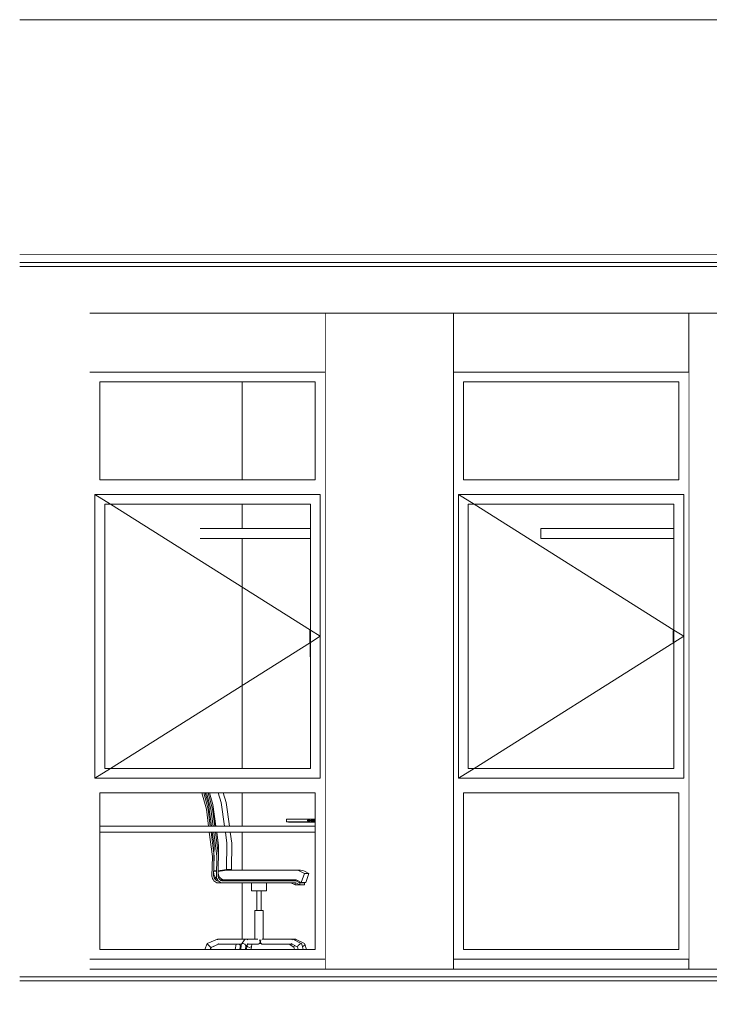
# Model space of a CAD drawing. Header units: millimetres. Extents: x -30280 to 100171, y -17460 to 4378.
# Tile 80 of 256: x 32830 to 36349, y -9990 to -4960. Entities that reach past the tile are written whole.
import ezdxf

# ---------------------------------------------------------------- set-up
doc = ezdxf.new("R2010")
doc.units = ezdxf.units.MM
doc.header["$MEASUREMENT"] = 0
doc.linetypes.add('Wipeout_Contour', pattern=[1000, 0, -1000])
for name, color, linetype in [('10_ESTR_Fotjats', 7, 'Continuous'), ('12_FAÇ_Façana', 7, 'Continuous'), ('Nuevo_07_CR_Cel Ras armstrong', 7, 'Continuous'), ('Nuevo_08_E_Envans secs', 7, 'Continuous'), ('Nuevo_09_EI_Mobiliari general', 7, 'Continuous'), ('Ventanas Archicad', 7, 'Continuous')]:
    doc.layers.add(name, color=color, linetype=linetype)
for name, color, linetype, lineweight, true_color in [('10_ESTR_Fotjats_Pluma_Nº__102', 7, 'Continuous', 5, 0xcccccc), ('Nuevo_07_CR_Cel Ras armstrong_Pluma_Nº__102', 7, 'Continuous', 5, 0xcccccc), ('Ventanas Archicad_Pluma_Nº__3', 7, 'Continuous', 5, 0xa4a4a4)]:
    doc.layers.add(name, color=color, linetype=linetype, lineweight=lineweight, true_color=true_color)
for name, color, linetype, lineweight in [('12_FAÇ_Façana_Pluma_Nº__47', 7, 'Continuous', 20), ('Nuevo_08_E_Envans secs_Pluma_Nº__47', 7, 'Continuous', 20), ('Nuevo_09_EI_Mobiliari general_Pluma_Nº__1', 7, 'Continuous', 5), ('Ventanas Archicad_Pluma_Nº__1', 7, 'Continuous', 5), ('Ventanas Archicad_Pluma_Nº__47', 7, 'Continuous', 20)]:
    doc.layers.add(name, color=color, linetype=linetype, lineweight=lineweight)

# ---------------------------------------------------------------- blocks, each defined once
blk = doc.blocks.new('Elem Sección_22_2', base_point=(41970.3, -13460))
at = {"color": 254, "linetype": 'Wipeout_Contour', "lineweight": 0, "ltscale": 147123.847497}
blk.add_wipeout([(39869.2, -6160), (39869.2, -4960), (32829.8, -4960), (32829.8, -6160)], dxfattribs=at).dxf.layer = '12_FAÇ_Façana'
at = {"layer": '12_FAÇ_Façana_Pluma_Nº__47', "color": 7, "linetype": 'Continuous', "lineweight": 20}
for p, q in [((39869.2, -4960), (32829.8, -4960)), ((39869.2, -6160), (32829.8, -6160))]:
    blk.add_line(p, q, dxfattribs=at)
blk = doc.blocks.new('Elem Sección_148_2', base_point=(41970.3, -13460))
at = {"color": 254, "linetype": 'Wipeout_Contour', "lineweight": 0, "ltscale": 150742.856311}
blk.add_wipeout([(32829.8, -9850), (39908.8, -9850), (39908.8, -9810), (32829.8, -9810)], dxfattribs=at).dxf.layer = '10_ESTR_Fotjats'
at = {"color": 254, "linetype": 'Wipeout_Contour', "lineweight": 0, "ltscale": 150774.446321}
blk.add_wipeout([(32829.8, -9870), (39908.8, -9870), (39908.8, -9850), (32829.8, -9850)], dxfattribs=at).dxf.layer = '10_ESTR_Fotjats'
at = {"color": 254, "linetype": 'Wipeout_Contour', "lineweight": 0, "ltscale": 150913.144312}
blk.add_wipeout([(39908.8, -9870), (32829.8, -9870), (32829.8, -10110), (39908.8, -10110)], dxfattribs=at).dxf.layer = '10_ESTR_Fotjats'
at = {"layer": '10_ESTR_Fotjats_Pluma_Nº__102', "color": 254, "linetype": 'Continuous', "lineweight": 5, "true_color": 0xcccccc}
for p, q in [((39908.8, -9850), (32829.8, -9850)), ((39908.8, -9870), (32829.8, -9870))]:
    blk.add_line(p, q, dxfattribs=at)
blk = doc.blocks.new('Elem Sección_149_2', base_point=(41970.3, -13460))
at = {"color": 254, "linetype": 'Wipeout_Contour', "lineweight": 0, "ltscale": 147581.636381}
blk.add_wipeout([(32829.8, -6200), (39908.8, -6200), (39908.8, -6160), (32829.8, -6160)], dxfattribs=at).dxf.layer = '10_ESTR_Fotjats'
at = {"color": 254, "linetype": 'Wipeout_Contour', "lineweight": 0, "ltscale": 147601.949636}
blk.add_wipeout([(32829.8, -6220), (39908.8, -6220), (39908.8, -6200), (32829.8, -6200)], dxfattribs=at).dxf.layer = '10_ESTR_Fotjats'
at = {"color": 254, "linetype": 'Wipeout_Contour', "lineweight": 0, "ltscale": 147691.904975}
blk.add_wipeout([(39908.8, -6220), (32829.8, -6220), (32829.8, -6460), (39908.8, -6460)], dxfattribs=at).dxf.layer = '10_ESTR_Fotjats'
at = {"layer": '10_ESTR_Fotjats_Pluma_Nº__102', "color": 254, "linetype": 'Continuous', "lineweight": 5, "true_color": 0xcccccc}
for p, q in [((39908.8, -6200), (32829.8, -6200)), ((39908.8, -6220), (32829.8, -6220))]:
    blk.add_line(p, q, dxfattribs=at)
blk = doc.blocks.new('Elem Sección_156_2', base_point=(41970.3, -13460))
at = {"color": 254, "linetype": 'Wipeout_Contour', "lineweight": 0, "ltscale": 145009.952236}
blk.add_wipeout([(36244.3, -6760), (36244.3, -6460), (35044.3, -6460), (35044.3, -6760)], dxfattribs=at).dxf.layer = '12_FAÇ_Façana'
at = {"color": 254, "linetype": 'Wipeout_Contour', "lineweight": 0, "ltscale": 147853.385399}
blk.add_wipeout([(35044.3, -9760), (35044.3, -9810), (36244.3, -9810), (36244.3, -9760)], dxfattribs=at).dxf.layer = '12_FAÇ_Façana'
at = {"layer": '12_FAÇ_Façana_Pluma_Nº__47', "color": 7, "linetype": 'Continuous', "lineweight": 20}
for p, q in [((36244.3, -6460), (35044.3, -6460)), ((36244.3, -9810), (35044.3, -9810))]:
    blk.add_line(p, q, dxfattribs=at)
blk = doc.blocks.new('Elem Sección_157_2', base_point=(41970.3, -13460))
at = {"color": 254, "linetype": 'Wipeout_Contour', "lineweight": 0, "ltscale": 153302.240962}
blk.add_wipeout([(36244.3, -9810), (38586.9, -9810), (38586.9, -6460), (36244.3, -6460)], dxfattribs=at).dxf.layer = '12_FAÇ_Façana'
at = {"layer": '12_FAÇ_Façana_Pluma_Nº__47', "color": 7, "linetype": 'Continuous', "lineweight": 20}
for p, q in [((38586.9, -6460), (36244.3, -6460)), ((36244.3, -9810), (36244.3, -6460)), ((38586.9, -9810), (38586.9, -6460)), ((38586.9, -9810), (36244.3, -9810))]:
    blk.add_line(p, q, dxfattribs=at)
blk = doc.blocks.new('Elem Sección_158_2', base_point=(41970.3, -13460))
at = {"color": 254, "linetype": 'Wipeout_Contour', "lineweight": 0, "ltscale": 360335.392235}
blk.add_wipeout([(35069.3, -8835), (35069.3, -7385), (35094.3, -7385), (35094.3, -7310), (35094.3, -6810), (35044.3, -6810), (35044.3, -9710), (35094.3, -9710), (35094.3, -8910), (35094.3, -8835)], dxfattribs=at).dxf.layer = 'Ventanas Archicad'
at = {"color": 254, "linetype": 'Wipeout_Contour', "lineweight": 0, "ltscale": 371349.358523}
blk.add_wipeout([(36219.3, -8835), (36194.3, -8835), (36194.3, -8910), (36194.3, -9710), (36244.3, -9710), (36244.3, -6810), (36194.3, -6810), (36194.3, -7310), (36194.3, -7385), (36219.3, -7385)], dxfattribs=at).dxf.layer = 'Ventanas Archicad'
at = {"color": 254, "linetype": 'Wipeout_Contour', "lineweight": 0, "ltscale": 217716.605403}
blk.add_wipeout([(35094.3, -6810), (36194.3, -6810), (36244.3, -6810), (36244.3, -6760), (35044.3, -6760), (35044.3, -6810)], dxfattribs=at).dxf.layer = 'Ventanas Archicad'
at = {"color": 254, "linetype": 'Wipeout_Contour', "lineweight": 0, "ltscale": 145575.626839}
blk.add_wipeout([(36194.3, -7385), (36194.3, -7310), (35094.3, -7310), (35094.3, -7385)], dxfattribs=at).dxf.layer = 'Ventanas Archicad'
at = {"color": 254, "linetype": 'Wipeout_Contour', "lineweight": 0, "ltscale": 144100.82176}
blk.add_wipeout([(35119.3, -8785), (35119.3, -7435), (35069.3, -7435), (35069.3, -8785)], dxfattribs=at).dxf.layer = 'Ventanas Archicad'
at = {"color": 254, "linetype": 'Wipeout_Contour', "lineweight": 0, "ltscale": 148390.524305}
blk.add_wipeout([(36169.3, -7435), (36169.3, -8785), (36219.3, -8785), (36219.3, -7435)], dxfattribs=at).dxf.layer = 'Ventanas Archicad'
at = {"color": 254, "linetype": 'Wipeout_Contour', "lineweight": 0, "ltscale": 146928.945484}
blk.add_wipeout([(35094.3, -8835), (35094.3, -8910), (36194.3, -8910), (36194.3, -8835)], dxfattribs=at).dxf.layer = 'Ventanas Archicad'
at = {"color": 254, "linetype": 'Wipeout_Contour', "lineweight": 0, "ltscale": 221687.278849}
blk.add_wipeout([(36194.3, -9710), (35094.3, -9710), (35044.3, -9710), (35044.3, -9760), (36244.3, -9760), (36244.3, -9710)], dxfattribs=at).dxf.layer = 'Ventanas Archicad'
at = {"layer": 'Ventanas Archicad_Pluma_Nº__47', "color": 7, "linetype": 'Continuous', "lineweight": 20}
for p, q in [((35044.3, -6760), (36244.3, -6760)), ((36244.3, -9760), (35044.3, -9760))]:
    blk.add_line(p, q, dxfattribs=at)
at = {"color": 254, "linetype": 'Wipeout_Contour', "lineweight": 0, "ltscale": 145351.008606}
blk.add_wipeout([(36194.3, -7310), (36194.3, -6810), (35094.3, -6810), (35094.3, -7310)], dxfattribs=at).dxf.layer = 'Ventanas Archicad'
at = {"color": 254, "linetype": 'Wipeout_Contour', "lineweight": 0, "ltscale": 218449.824436}
blk.add_wipeout([(36219.3, -7385), (35069.3, -7385), (35069.3, -7435), (35119.3, -7435), (36169.3, -7435), (36219.3, -7435)], dxfattribs=at).dxf.layer = 'Ventanas Archicad'
at = {"color": 254, "linetype": 'Wipeout_Contour', "lineweight": 0, "ltscale": 220290.863169}
blk.add_wipeout([(35069.3, -8835), (36219.3, -8835), (36219.3, -8785), (36169.3, -8785), (35119.3, -8785), (35069.3, -8785)], dxfattribs=at).dxf.layer = 'Ventanas Archicad'
at = {"color": 254, "linetype": 'Wipeout_Contour', "lineweight": 0, "ltscale": 147369.590076}
blk.add_wipeout([(36194.3, -9710), (36194.3, -8910), (35094.3, -8910), (35094.3, -9710)], dxfattribs=at).dxf.layer = 'Ventanas Archicad'
at = {"layer": 'Ventanas Archicad_Pluma_Nº__1', "color": 7, "linetype": 'Continuous', "lineweight": 5}
for p, q in [((35094.3, -6810), (35094.3, -7310)), ((36194.3, -6810), (35094.3, -6810)), ((36194.3, -7310), (36194.3, -6810)), ((35094.3, -7310), (36194.3, -7310)), ((35069.3, -7435), (35069.3, -7385)), ((35069.3, -7385), (36219.3, -7385)), ((36219.3, -7385), (36219.3, -7435)), ((35069.3, -8785), (35069.3, -7435)), ((36219.3, -7435), (36219.3, -8785)), ((35069.3, -8835), (35069.3, -8785)), ((36219.3, -8785), (36219.3, -8835)), ((36219.3, -8835), (35069.3, -8835)), ((35094.3, -8910), (35094.3, -9710)), ((36194.3, -8910), (35094.3, -8910)), ((36194.3, -9710), (36194.3, -8910)), ((35094.3, -9710), (36194.3, -9710))]:
    blk.add_line(p, q, dxfattribs=at)
at = {"color": 254, "linetype": 'Wipeout_Contour', "lineweight": 0, "ltscale": 146245.604524}
blk.add_wipeout([(36169.3, -8785), (36169.3, -7435), (35119.3, -7435), (35119.3, -8785)], dxfattribs=at).dxf.layer = 'Ventanas Archicad'
at = {"layer": 'Ventanas Archicad_Pluma_Nº__1', "color": 7, "linetype": 'Continuous', "lineweight": 5}
for p, q in [((35119.3, -7435), (35119.3, -8785)), ((36169.3, -7435), (35119.3, -7435)), ((36169.3, -8785), (36169.3, -7435)), ((36165.8, -8083), (36167.2, -8078)), ((36165.8, -8137), (36165.8, -8083)), ((36167.2, -8078), (36169.3, -8075.8)), ((36167.2, -8142), (36165.8, -8137)), ((36169.3, -8144.1), (36167.2, -8142)), ((36168.3, -8214), (36168.3, -8143.1)), ((36169.3, -8215.5), (36168.3, -8214)), ((35119.3, -8785), (36169.3, -8785))]:
    blk.add_line(p, q, dxfattribs=at)
at = {"layer": 'Ventanas Archicad_Pluma_Nº__3', "color": 253, "linetype": 'Continuous', "lineweight": 5, "true_color": 0xa4a4a4}
for p, q in [((35069.3, -7385), (35148.6, -7435)), ((35148.6, -7435), (36169.3, -8078.5)), ((36169.3, -8078.5), (36219.3, -8110)), ((35148.6, -8785), (36169.3, -8141.5)), ((36169.3, -8141.5), (36219.3, -8110)), ((35069.3, -8835), (35148.6, -8785))]:
    blk.add_line(p, q, dxfattribs=at)
blk = doc.blocks.new('Elem Sección_165_2', base_point=(41970.3, -13460))
at = {"color": 254, "linetype": 'Wipeout_Contour', "lineweight": 0, "ltscale": 142776.405687}
blk.add_wipeout([(34388.4, -9810), (35044.3, -9810), (35044.3, -6460), (34388.4, -6460)], dxfattribs=at).dxf.layer = '12_FAÇ_Façana'
at = {"layer": '12_FAÇ_Façana_Pluma_Nº__47', "color": 7, "linetype": 'Continuous', "lineweight": 20}
for p, q in [((35044.3, -6460), (34388.4, -6460)), ((34388.4, -9810), (34388.4, -6460)), ((35044.3, -9810), (35044.3, -6460)), ((35044.3, -9810), (34388.4, -9810))]:
    blk.add_line(p, q, dxfattribs=at)
blk = doc.blocks.new('Elem Sección_166_2', base_point=(41970.3, -13460))
at = {"color": 254, "linetype": 'Wipeout_Contour', "lineweight": 0, "ltscale": 137717.494639}
blk.add_wipeout([(34388.4, -6760), (34388.4, -6460), (33188.4, -6460), (33188.4, -6760)], dxfattribs=at).dxf.layer = '12_FAÇ_Façana'
at = {"color": 254, "linetype": 'Wipeout_Contour', "lineweight": 0, "ltscale": 140708.45076}
blk.add_wipeout([(33188.4, -9760), (33188.4, -9810), (34388.4, -9810), (34388.4, -9760)], dxfattribs=at).dxf.layer = '12_FAÇ_Façana'
at = {"layer": '12_FAÇ_Façana_Pluma_Nº__47', "color": 7, "linetype": 'Continuous', "lineweight": 20}
for p, q in [((34388.4, -6460), (33188.4, -6460)), ((34388.4, -9810), (33188.4, -9810))]:
    blk.add_line(p, q, dxfattribs=at)
blk = doc.blocks.new('Elem Sección_167_2', base_point=(41970.3, -13460))
at = {"color": 254, "linetype": 'Wipeout_Contour', "lineweight": 0, "ltscale": 342292.984534}
blk.add_wipeout([(33213.4, -8835), (33213.4, -7385), (33238.4, -7385), (33238.4, -7310), (33238.4, -6810), (33188.4, -6810), (33188.4, -9710), (33238.4, -9710), (33238.4, -8910), (33238.4, -8835)], dxfattribs=at).dxf.layer = 'Ventanas Archicad'
at = {"color": 254, "linetype": 'Wipeout_Contour', "lineweight": 0, "ltscale": 353275.677316}
blk.add_wipeout([(34363.4, -8835), (34338.4, -8835), (34338.4, -8910), (34338.4, -9710), (34388.4, -9710), (34388.4, -6810), (34338.4, -6810), (34338.4, -7310), (34338.4, -7385), (34363.4, -7385)], dxfattribs=at).dxf.layer = 'Ventanas Archicad'
at = {"color": 254, "linetype": 'Wipeout_Contour', "lineweight": 0, "ltscale": 206788.593645}
blk.add_wipeout([(33238.4, -6810), (34338.4, -6810), (34388.4, -6810), (34388.4, -6760), (33188.4, -6760), (33188.4, -6810)], dxfattribs=at).dxf.layer = 'Ventanas Archicad'
at = {"color": 254, "linetype": 'Wipeout_Contour', "lineweight": 0, "ltscale": 138313.003125}
blk.add_wipeout([(34338.4, -7385), (34338.4, -7310), (33238.4, -7310), (33238.4, -7385)], dxfattribs=at).dxf.layer = 'Ventanas Archicad'
at = {"color": 254, "linetype": 'Wipeout_Contour', "lineweight": 0, "ltscale": 136879.048186}
blk.add_wipeout([(33263.4, -8785), (33263.4, -7435), (33213.4, -7435), (33213.4, -8785)], dxfattribs=at).dxf.layer = 'Ventanas Archicad'
at = {"color": 254, "linetype": 'Wipeout_Contour', "lineweight": 0, "ltscale": 141156.825154}
blk.add_wipeout([(34313.4, -7435), (34313.4, -8785), (34363.4, -8785), (34363.4, -7435)], dxfattribs=at).dxf.layer = 'Ventanas Archicad'
at = {"color": 254, "linetype": 'Wipeout_Contour', "lineweight": 0, "ltscale": 139736.706908}
blk.add_wipeout([(33238.4, -8835), (33238.4, -8910), (34338.4, -8910), (34338.4, -8835)], dxfattribs=at).dxf.layer = 'Ventanas Archicad'
at = {"color": 254, "linetype": 'Wipeout_Contour', "lineweight": 0, "ltscale": 210965.148211}
blk.add_wipeout([(34338.4, -9710), (33238.4, -9710), (33188.4, -9710), (33188.4, -9760), (34388.4, -9760), (34388.4, -9710)], dxfattribs=at).dxf.layer = 'Ventanas Archicad'
at = {"layer": 'Ventanas Archicad_Pluma_Nº__47', "color": 7, "linetype": 'Continuous', "lineweight": 20}
for p, q in [((33188.4, -6760), (34388.4, -6760)), ((34388.4, -9760), (33188.4, -9760))]:
    blk.add_line(p, q, dxfattribs=at)
at = {"color": 254, "linetype": 'Wipeout_Contour', "lineweight": 0, "ltscale": 138076.551097}
blk.add_wipeout([(34338.4, -7310), (34338.4, -6810), (33238.4, -6810), (33238.4, -7310)], dxfattribs=at).dxf.layer = 'Ventanas Archicad'
at = {"color": 254, "linetype": 'Wipeout_Contour', "lineweight": 0, "ltscale": 207560.42874}
blk.add_wipeout([(34363.4, -7385), (33213.4, -7385), (33213.4, -7435), (33263.4, -7435), (34313.4, -7435), (34363.4, -7435)], dxfattribs=at).dxf.layer = 'Ventanas Archicad'
at = {"color": 254, "linetype": 'Wipeout_Contour', "lineweight": 0, "ltscale": 209497.227223}
blk.add_wipeout([(33213.4, -8835), (34363.4, -8835), (34363.4, -8785), (34313.4, -8785), (33263.4, -8785), (33213.4, -8785)], dxfattribs=at).dxf.layer = 'Ventanas Archicad'
at = {"color": 254, "linetype": 'Wipeout_Contour', "lineweight": 0, "ltscale": 140199.907261}
blk.add_wipeout([(34338.4, -9710), (34338.4, -8910), (33238.4, -8910), (33238.4, -9710)], dxfattribs=at).dxf.layer = 'Ventanas Archicad'
at = {"layer": 'Ventanas Archicad_Pluma_Nº__1', "color": 7, "linetype": 'Continuous', "lineweight": 5}
for p, q in [((33238.4, -6810), (33238.4, -7310)), ((34338.4, -6810), (33238.4, -6810)), ((34338.4, -7310), (34338.4, -6810)), ((33238.4, -7310), (34338.4, -7310)), ((33213.4, -7435), (33213.4, -7385)), ((33213.4, -7385), (34363.4, -7385)), ((34363.4, -7385), (34363.4, -7435)), ((33213.4, -8785), (33213.4, -7435)), ((34363.4, -7435), (34363.4, -8785)), ((33213.4, -8835), (33213.4, -8785)), ((34363.4, -8785), (34363.4, -8835)), ((34363.4, -8835), (33213.4, -8835)), ((33238.4, -8910), (33238.4, -9710)), ((34338.4, -8910), (33238.4, -8910)), ((34338.4, -9710), (34338.4, -8910)), ((33238.4, -9710), (34338.4, -9710))]:
    blk.add_line(p, q, dxfattribs=at)
at = {"color": 254, "linetype": 'Wipeout_Contour', "lineweight": 0, "ltscale": 139017.856564}
blk.add_wipeout([(34313.4, -8785), (34313.4, -7435), (33263.4, -7435), (33263.4, -8785)], dxfattribs=at).dxf.layer = 'Ventanas Archicad'
at = {"layer": 'Ventanas Archicad_Pluma_Nº__1', "color": 7, "linetype": 'Continuous', "lineweight": 5}
for p, q in [((33263.4, -7435), (33263.4, -8785)), ((34313.4, -7435), (33263.4, -7435)), ((34313.4, -8785), (34313.4, -7435)), ((34309.9, -8083), (34311.2, -8078)), ((34309.9, -8137), (34309.9, -8083)), ((34311.2, -8078), (34313.4, -8075.8)), ((34311.2, -8142), (34309.9, -8137)), ((34313.4, -8144.1), (34311.2, -8142)), ((34312.4, -8214), (34312.4, -8143.1)), ((34313.4, -8215.5), (34312.4, -8214)), ((33263.4, -8785), (34313.4, -8785))]:
    blk.add_line(p, q, dxfattribs=at)
at = {"layer": 'Ventanas Archicad_Pluma_Nº__3', "color": 253, "linetype": 'Continuous', "lineweight": 5, "true_color": 0xa4a4a4}
for p, q in [((33213.4, -7385), (33292.7, -7435)), ((33292.7, -7435), (34313.4, -8078.5)), ((34313.4, -8078.5), (34363.4, -8110)), ((33292.7, -8785), (34313.4, -8141.5)), ((34313.4, -8141.5), (34363.4, -8110)), ((33213.4, -8835), (33292.7, -8785))]:
    blk.add_line(p, q, dxfattribs=at)
blk = doc.blocks.new('Elem Sección_172_2', base_point=(41970.3, -13460))
at = {"layer": 'Nuevo_09_EI_Mobiliari general_Pluma_Nº__1', "color": 7, "linetype": 'Continuous', "lineweight": 5}
for p, q in [((33805.8, -8993.4), (33782.7, -8910)), ((33791.6, -8910), (33814.3, -8992.3)), ((33816.1, -8968.6), (33798.6, -8910)), ((33843.3, -8910), (33858.3, -8959.4)), ((33816.6, -9080), (33805.8, -8993.4)), ((33814.3, -8992.3), (33825.3, -9080)), ((33831.4, -9080), (33816.1, -8968.6)), ((33858.3, -8959.4), (33875.3, -9080)), ((33835.9, -9234.5), (33820.3, -9110)), ((33829.1, -9110), (33844.3, -9231.6)), ((33845.1, -9179.6), (33835.5, -9110)), ((33879.5, -9110), (33887.5, -9166.3)), ((33844.3, -9231.6), (33845.1, -9179.6)), ((33887.5, -9166.3), (33885.7, -9301.4)), ((33833.9, -9336), (33835.9, -9234.5)), ((33843.5, -9278.8), (33844.3, -9231.6)), ((33844.5, -9232.9), (33843.5, -9278.8)), ((33844.3, -9231.6), (33844.5, -9232.9)), ((33843.5, -9278.8), (33842.9, -9311.6)), ((33842.9, -9311.6), (33887, -9304)), ((33843.1, -9308.7), (33843.5, -9278.8)), ((33885.7, -9301.4), (33843.1, -9308.7)), ((33887, -9304), (34233.9, -9304)), ((34233.9, -9304), (34239.9, -9304)), ((34239.9, -9304), (34251.9, -9306.4)), ((33834.6, -9340.4), (33833.9, -9336)), ((33836.6, -9346.9), (33834.6, -9340.4)), ((33839.7, -9353), (33836.6, -9346.9)), ((33843.5, -9358.4), (33839.7, -9353)), ((33842.2, -9312.6), (33842.3, -9311.6)), ((33842.6, -9319.9), (33842.2, -9312.6)), ((33842.3, -9311.6), (33842.8, -9311.6)), ((33842.7, -9320.7), (33842.4, -9334.5)), ((33842.4, -9334.5), (33842.9, -9337.8)), ((33842.7, -9320.7), (33842.6, -9319.9)), ((33842.9, -9311.6), (33842.7, -9320.7)), ((33844, -9327.1), (33842.7, -9320.7)), ((33842.8, -9311.6), (33842.9, -9311.6)), ((33842.9, -9337.8), (33844.5, -9342.7)), ((33846.6, -9333.8), (33844, -9327.1)), ((33844.5, -9342.7), (33846.8, -9347.2)), ((33850.1, -9339.9), (33846.6, -9333.8)), ((33846.8, -9347.2), (33849.7, -9351.3)), ((33849.7, -9351.3), (33853.2, -9354.6)), ((33854.4, -9345.3), (33850.1, -9339.9)), ((33853.2, -9354.6), (33857.1, -9357.3)), ((33859.6, -9349.6), (33854.4, -9345.3)), ((33865.2, -9352.9), (33859.6, -9349.6)), ((33868.3, -9354), (33865.2, -9352.9)), ((34234.4, -9354), (33868.3, -9354)), ((34236.7, -9354), (34234.4, -9354)), ((34241.1, -9354.9), (34236.7, -9354)), ((34244.3, -9356.2), (34241.1, -9354.9)), ((34251.9, -9306.4), (34260.1, -9310)), ((34260.1, -9310), (34283.1, -9320.9)), ((34283.1, -9320.9), (34266.9, -9367)), ((33848.2, -9362.9), (33843.5, -9358.4)), ((33853.4, -9366.4), (33848.2, -9362.9)), ((33859.1, -9368.8), (33853.4, -9366.4)), ((33857.1, -9357.3), (33861.4, -9359.1)), ((33865.1, -9370), (33859.1, -9368.8)), ((33861.4, -9359.1), (33865.8, -9360)), ((33868.1, -9370), (33865.1, -9370)), ((33865.8, -9360), (33868.1, -9360)), ((33868.1, -9360), (34238.9, -9360)), ((34239.3, -9370), (33868.1, -9370)), ((34013.6, -9410), (34013.6, -9370)), ((34089.7, -9410), (34089.7, -9370)), ((34238.9, -9360), (34260, -9370)), ((34260, -9380), (34239.3, -9370)), ((34266.9, -9367), (34244.3, -9356.2)), ((34260, -9370), (34260, -9380)), ((34013.6, -9410), (34024.7, -9410)), ((34024.7, -9410), (34051.6, -9410)), ((34040.2, -9510), (34040.2, -9410)), ((34051.6, -9410), (34078.5, -9410)), ((34063, -9510), (34063, -9410)), ((34078.5, -9410), (34089.7, -9410)), ((34030.7, -9510), (34036.8, -9510)), ((34030.7, -9657), (34030.7, -9510)), ((34036.8, -9510), (34051.6, -9510)), ((34051.6, -9510), (34066.4, -9510)), ((34066.4, -9510), (34072.5, -9510)), ((34072.5, -9657), (34072.5, -9510)), ((33786, -9680), (33838.9, -9657)), ((33838.9, -9657), (33839.7, -9660.8)), ((33838.9, -9657), (33985.9, -9657)), ((33977.8, -9660.8), (33985.9, -9657)), ((33985.9, -9657), (33994.4, -9660.8)), ((33985.9, -9657), (34045.6, -9657)), ((34223.7, -9657), (34067.7, -9657)), ((34217.9, -9660.8), (34223.7, -9657)), ((34266.5, -9680), (34223.7, -9657)), ((33775.2, -9710), (33786, -9680)), ((33786, -9680), (33788.8, -9682.9)), ((33788.8, -9682.9), (33795.7, -9689.9)), ((33795.7, -9689.9), (33802.5, -9696.9)), ((33801.7, -9710), (33805.3, -9699.8)), ((33802.5, -9696.9), (33805.3, -9699.8)), ((33805.3, -9699.8), (33843.9, -9683)), ((33843.1, -9679.2), (33843.9, -9683)), ((33843.9, -9683), (33962.1, -9683)), ((33958.5, -9710), (33960.8, -9689.9)), ((33960.8, -9689.9), (33962.1, -9682.9)), ((33962.1, -9682.9), (33977.8, -9660.8)), ((33962.1, -9682.9), (33969.5, -9680)), ((33969.5, -9680), (33978.7, -9682.9)), ((33978.7, -9682.9), (33984.3, -9689.9)), ((33982, -9710), (33984.3, -9689.9)), ((33983.6, -9695.9), (33995.5, -9679.2)), ((33992.8, -9683), (34046, -9683)), ((34052.6, -9680), (34046, -9683)), ((34052.1, -9680), (34062.5, -9680)), ((34054.2, -9660.7), (34054.3, -9660.8)), ((34054.3, -9679.2), (34054.2, -9679.2)), ((34054.3, -9660.8), (34057.8, -9670)), ((34057.8, -9670), (34054.3, -9679.2)), ((34059, -9670), (34061.1, -9660.8)), ((34061.1, -9679.2), (34059, -9670)), ((34061.1, -9660.8), (34061.8, -9660.2)), ((34061.8, -9679.7), (34061.1, -9679.2)), ((34066.2, -9683), (34062.2, -9680)), ((34219.7, -9683), (34066.2, -9683)), ((34219.7, -9683), (34215.1, -9679.2)), ((34248.5, -9698.5), (34219.7, -9683)), ((34248, -9696.9), (34251.4, -9689.9)), ((34251.8, -9710), (34248, -9696.9)), ((34251.4, -9689.9), (34259.1, -9682.9)), ((34259.1, -9682.9), (34266.5, -9680)), ((34266.5, -9680), (34269.3, -9682.9)), ((34277.2, -9710), (34269.3, -9682.9))]:
    blk.add_line(p, q, dxfattribs=at)
blk = doc.blocks.new('Elem Sección_173_2', base_point=(41970.3, -13460))
at = {"layer": 'Nuevo_09_EI_Mobiliari general_Pluma_Nº__1', "color": 7, "linetype": 'Continuous', "lineweight": 5}
for p, q in [((33783.1, -8993.4), (33760.1, -8910)), ((33769, -8910), (33791.6, -8992.3)), ((33793.4, -8968.6), (33775.9, -8910)), ((33868, -8910), (33882.9, -8959.4)), ((33793.8, -9080), (33783.1, -8993.4)), ((33791.6, -8992.3), (33802.5, -9080)), ((33808.6, -9080), (33793.4, -8968.6)), ((33882.9, -8959.4), (33899.8, -9080)), ((33813.1, -9234.5), (33797.6, -9110)), ((33806.3, -9110), (33821.6, -9232.9)), ((33822.2, -9179.6), (33812.7, -9110)), ((33904, -9110), (33912, -9166.3)), ((33821.4, -9231.6), (33822.2, -9179.6)), ((33912, -9166.3), (33910.2, -9301.4)), ((33811.1, -9336), (33813.1, -9234.5)), ((33821.6, -9232.9), (33819.6, -9334.5)), ((33820.7, -9278.8), (33821.4, -9231.6)), ((33820.2, -9308.7), (33820.7, -9278.8)), ((33843.1, -9304.7), (33843, -9304.7)), ((33870.4, -9304), (33887, -9304)), ((33885.7, -9301.4), (33910.2, -9301.4)), ((33910.2, -9301.4), (33895, -9304)), ((34239.9, -9304), (34262.7, -9304)), ((34262.7, -9304), (34274.5, -9306.4)), ((33811.7, -9340.4), (33811.1, -9336)), ((33813.8, -9346.9), (33811.7, -9340.4)), ((33816.8, -9353), (33813.8, -9346.9)), ((33820.7, -9358.4), (33816.8, -9353)), ((33819.3, -9312.6), (33819.5, -9311.6)), ((33819.7, -9319.9), (33819.3, -9312.6)), ((33819.5, -9311.6), (33819.9, -9311.6)), ((33819.6, -9334.5), (33820.1, -9337.8)), ((33819.8, -9320.7), (33819.7, -9319.9)), ((33821.2, -9327.1), (33819.8, -9320.7)), ((33819.9, -9311.6), (33820, -9311.6)), ((33820, -9311.6), (33834.4, -9309.1)), ((33820.1, -9337.8), (33821.6, -9342.7)), ((33834.5, -9306.2), (33820.2, -9308.7)), ((33820.2, -9308.7), (33834.4, -9308.7)), ((33823.7, -9333.8), (33821.2, -9327.1)), ((33821.6, -9342.7), (33823.9, -9347.2)), ((33827.2, -9339.9), (33823.7, -9333.8)), ((33823.9, -9347.2), (33826.8, -9351.3)), ((33826.8, -9351.3), (33830.2, -9354.6)), ((33831.5, -9345.3), (33827.2, -9339.9)), ((33830.2, -9354.6), (33834.1, -9357.3)), ((33836.6, -9349.6), (33831.5, -9345.3)), ((33838.5, -9350.8), (33836.6, -9349.6)), ((33843, -9307.6), (33843.1, -9307.6)), ((33868.3, -9354), (33852.5, -9354)), ((33877.1, -9354), (33877.8, -9354.6)), ((33877.8, -9354.6), (33881.7, -9357.3)), ((34216.3, -9354.9), (34211.9, -9354)), ((34219.4, -9356.2), (34216.3, -9354.9)), ((34274.5, -9306.4), (34282.8, -9310)), ((34282.8, -9310), (34305.6, -9320.9)), ((34283.1, -9320.9), (34305.6, -9320.9)), ((34305.6, -9320.9), (34289.5, -9367)), ((33825.3, -9362.9), (33820.7, -9358.4)), ((33830.5, -9366.4), (33825.3, -9362.9)), ((33836.1, -9368.8), (33830.5, -9366.4)), ((33834.1, -9357.3), (33838.4, -9359.1)), ((33842.1, -9370), (33836.1, -9368.8)), ((33838.4, -9359.1), (33842.8, -9360)), ((33845.1, -9370), (33842.1, -9370)), ((33842.8, -9360), (33845.1, -9360)), ((33845.1, -9360), (33845.2, -9360)), ((33865.1, -9370), (33845.1, -9370)), ((33881.7, -9357.3), (33885.9, -9359.1)), ((33885.9, -9359.1), (33890.4, -9360)), ((34235.1, -9380), (34214.4, -9370)), ((34227.3, -9360), (34219.4, -9356.2)), ((34235.1, -9370), (34235.1, -9380)), ((34235.1, -9380), (34282.6, -9380)), ((34245.5, -9356.8), (34243.6, -9362.2)), ((34253.7, -9367), (34289.5, -9367)), ((34260, -9370), (34282.6, -9370)), ((34276.3, -9367), (34282.6, -9370)), ((34282.6, -9370), (34282.6, -9380)), ((34040.1, -9510), (34040.1, -9410)), ((34030.7, -9657), (34030.7, -9510)), ((34237, -9657), (34223.7, -9657)), ((34240.7, -9660.8), (34237, -9657)), ((34283.2, -9680), (34237, -9657)), ((33802.8, -9710), (33806.4, -9699.8)), ((33806, -9699.5), (33806.4, -9699.8)), ((33806.4, -9699.8), (33844.7, -9683)), ((33930, -9710), (33934.1, -9683)), ((33950, -9683), (33956.1, -9689.9)), ((33953.7, -9710), (33955.7, -9696.9)), ((33956.1, -9689.9), (33955.7, -9696.9)), ((33955.7, -9696.9), (33960.5, -9691.8)), ((33987.1, -9710), (33988.5, -9689.9)), ((33989, -9688.3), (33988.5, -9689.9)), ((33988.5, -9689.9), (33993.4, -9696.9)), ((33993.4, -9696.9), (34002.6, -9699.8)), ((34002.6, -9699.8), (34010.6, -9696.9)), ((34010.6, -9696.9), (34016.9, -9683)), ((34011.4, -9710), (34012.6, -9692.4)), ((34046, -9683), (34047.9, -9683)), ((34046.9, -9682.6), (34047.9, -9683)), ((34047.9, -9683), (34054.7, -9680)), ((34064.8, -9683), (34060.1, -9680)), ((34066.2, -9683), (34064.8, -9683)), ((34229.5, -9697.6), (34204.7, -9683)), ((34229.3, -9696.9), (34231.9, -9689.9)), ((34232.8, -9710), (34229.3, -9696.9)), ((34231.9, -9689.9), (34232.1, -9689.7)), ((34273.3, -9696.6), (34280.9, -9689.9)), ((34280.9, -9689.9), (34285, -9682.9)), ((34285, -9682.9), (34283.2, -9680)), ((34293.5, -9710), (34285, -9682.9))]:
    blk.add_line(p, q, dxfattribs=at)
blk = doc.blocks.new('Elem Sección_174_2', base_point=(41970.3, -13460))
at = {"layer": 'Nuevo_09_EI_Mobiliari general_Pluma_Nº__1', "color": 7, "linetype": 'Continuous', "lineweight": 5}
for p, q in [((34192.2, -9044.7), (34191.7, -9044.7)), ((34191.7, -9044.7), (34191.7, -9057.4)), ((34193.5, -9044.7), (34192.2, -9044.7)), ((34195.3, -9044.7), (34193.5, -9044.7)), ((34197.5, -9044.7), (34195.3, -9044.7)), ((34200, -9044.7), (34197.5, -9044.7)), ((34338.4, -9044.7), (34200, -9044.7)), ((34298.5, -9050.4), (34298.4, -9051.1)), ((34298.4, -9051.1), (34298.5, -9051.7)), ((34298.8, -9049.8), (34298.5, -9050.4)), ((34298.5, -9051.7), (34298.8, -9052.4)), ((34299.2, -9049.3), (34298.8, -9049.8)), ((34298.8, -9052.4), (34299.2, -9052.9)), ((34298.9, -9051.1), (34299, -9050.4)), ((34299, -9051.7), (34298.9, -9051.1)), ((34299, -9050.4), (34299.2, -9049.8)), ((34299.2, -9052.4), (34299, -9051.7)), ((34299.7, -9048.9), (34299.2, -9049.3)), ((34299.2, -9049.8), (34299.6, -9049.3)), ((34299.6, -9052.9), (34299.2, -9052.4)), ((34299.2, -9052.9), (34299.7, -9053.3)), ((34299.6, -9049.3), (34300.1, -9048.9)), ((34300.1, -9053.3), (34299.6, -9052.9)), ((34300.3, -9048.6), (34299.7, -9048.9)), ((34299.7, -9053.3), (34300.3, -9053.5)), ((34300.1, -9048.9), (34300.7, -9048.6)), ((34300.7, -9053.5), (34300.1, -9053.3)), ((34300.9, -9048.5), (34300.3, -9048.6)), ((34300.3, -9053.5), (34300.9, -9053.6)), ((34300.7, -9048.6), (34301.2, -9048.6)), ((34301.2, -9053.6), (34300.7, -9053.5)), ((34301.6, -9048.6), (34300.9, -9048.5)), ((34300.9, -9053.6), (34301.6, -9053.5)), ((34302.2, -9048.9), (34301.6, -9048.6)), ((34301.6, -9053.5), (34302.2, -9053.3)), ((34302.7, -9049.3), (34302.2, -9048.9)), ((34302.2, -9053.3), (34302.7, -9052.9)), ((34303.1, -9049.8), (34302.7, -9049.3)), ((34302.7, -9052.9), (34303.1, -9052.4)), ((34303.3, -9050.4), (34303.1, -9049.8)), ((34303.1, -9052.4), (34303.3, -9051.7)), ((34303.4, -9051.1), (34303.3, -9050.4)), ((34303.3, -9051.7), (34303.4, -9051.1)), ((34306, -9050.4), (34305.9, -9051.1)), ((34305.9, -9051.1), (34306, -9051.7)), ((34306.3, -9049.8), (34306, -9050.4)), ((34306, -9051.7), (34306.3, -9052.4)), ((34306.7, -9049.3), (34306.3, -9049.8)), ((34306.3, -9052.4), (34306.7, -9052.9)), ((34306.4, -9051.1), (34306.5, -9050.4)), ((34306.5, -9051.7), (34306.4, -9051.1)), ((34306.5, -9050.4), (34306.7, -9049.8)), ((34306.7, -9052.4), (34306.5, -9051.7)), ((34307.2, -9048.9), (34306.7, -9049.3)), ((34306.7, -9049.8), (34307.1, -9049.3)), ((34307.1, -9052.9), (34306.7, -9052.4)), ((34306.7, -9052.9), (34307.2, -9053.3)), ((34307.1, -9049.3), (34307.6, -9048.9)), ((34307.6, -9053.3), (34307.1, -9052.9)), ((34307.8, -9048.6), (34307.2, -9048.9)), ((34307.2, -9053.3), (34307.8, -9053.5)), ((34307.6, -9048.9), (34308.2, -9048.6)), ((34308.2, -9053.5), (34307.6, -9053.3)), ((34308.4, -9048.5), (34307.8, -9048.6)), ((34307.8, -9053.5), (34308.4, -9053.6)), ((34308.2, -9048.6), (34308.7, -9048.6)), ((34308.7, -9053.6), (34308.2, -9053.5)), ((34309.1, -9048.6), (34308.4, -9048.5)), ((34308.4, -9053.6), (34309.1, -9053.5)), ((34309.7, -9048.9), (34309.1, -9048.6)), ((34309.1, -9053.5), (34309.7, -9053.3)), ((34310.2, -9049.3), (34309.7, -9048.9)), ((34309.7, -9053.3), (34310.2, -9052.9)), ((34310.6, -9049.8), (34310.2, -9049.3)), ((34310.2, -9052.9), (34310.6, -9052.4)), ((34310.9, -9050.4), (34310.6, -9049.8)), ((34310.6, -9052.4), (34310.9, -9051.7)), ((34310.9, -9051.1), (34310.9, -9050.4)), ((34310.9, -9051.7), (34310.9, -9051.1)), ((34315.4, -9050.4), (34315.3, -9051.1)), ((34315.3, -9051.1), (34315.4, -9051.7)), ((34315.6, -9049.8), (34315.4, -9050.4)), ((34315.4, -9051.7), (34315.6, -9052.4)), ((34316, -9049.3), (34315.6, -9049.8)), ((34315.6, -9052.4), (34316, -9052.9)), ((34315.8, -9050.4), (34316.1, -9049.8)), ((34315.8, -9051.1), (34315.8, -9050.4)), ((34315.8, -9051.7), (34315.8, -9051.1)), ((34316.1, -9052.4), (34315.8, -9051.7)), ((34316.6, -9048.9), (34316, -9049.3)), ((34316, -9052.9), (34316.6, -9053.3)), ((34316.1, -9049.8), (34316.5, -9049.3)), ((34316.5, -9052.9), (34316.1, -9052.4)), ((34316.5, -9049.3), (34317, -9048.9)), ((34317, -9053.3), (34316.5, -9052.9)), ((34317.2, -9048.6), (34316.6, -9048.9)), ((34316.6, -9053.3), (34317.2, -9053.5)), ((34317, -9048.9), (34317.6, -9048.6)), ((34317.6, -9053.5), (34317, -9053.3)), ((34317.8, -9048.5), (34317.2, -9048.6)), ((34317.2, -9053.5), (34317.8, -9053.6)), ((34317.6, -9048.6), (34318.3, -9048.5)), ((34318.3, -9053.6), (34317.6, -9053.5)), ((34338.4, -9048.5), (34317.8, -9048.5)), ((34317.8, -9053.6), (34338.4, -9053.6)), ((34191.7, -9057.4), (34192.2, -9057.4)), ((34191.7, -9057.4), (34201.8, -9059.2)), ((34192.2, -9057.4), (34193.5, -9057.4)), ((34193.5, -9057.4), (34195.3, -9057.4)), ((34195.3, -9057.4), (34197.5, -9057.4)), ((34197.5, -9057.4), (34200, -9057.4)), ((34200, -9057.4), (34338.4, -9057.4)), ((34201.8, -9059.2), (34202.6, -9059.4)), ((34202.6, -9059.4), (34206.7, -9060)), ((34206.7, -9060), (34338.4, -9060))]:
    blk.add_line(p, q, dxfattribs=at)
blk = doc.blocks.new('Elem Sección_175_2', base_point=(41970.3, -13460))
at = {"layer": 'Nuevo_09_EI_Mobiliari general_Pluma_Nº__1', "color": 7, "linetype": 'Continuous', "lineweight": 5}
for p, q in [((33238.4, -9080), (34338.4, -9080)), ((33238.4, -9110), (34338.4, -9110))]:
    blk.add_line(p, q, dxfattribs=at)
blk = doc.blocks.new('Elem Sección_176_2', base_point=(41970.3, -13460))
at = {"layer": 'Nuevo_07_CR_Cel Ras armstrong_Pluma_Nº__102', "color": 254, "linetype": 'Continuous', "lineweight": 5, "true_color": 0xcccccc}
for p, q in [((33750.2, -7560), (34313.4, -7560)), ((33750.2, -7610), (34313.4, -7610))]:
    blk.add_line(p, q, dxfattribs=at)
blk = doc.blocks.new('Elem Sección_177_2', base_point=(41970.3, -13460))
at = {"layer": 'Nuevo_08_E_Envans secs_Pluma_Nº__47', "color": 7, "linetype": 'Continuous', "lineweight": 20}
for p, q in [((33965.2, -6810), (33965.2, -7310)), ((33965.2, -7435), (33965.2, -7560)), ((33965.2, -7610), (33965.2, -8785)), ((33965.2, -8910), (33965.2, -9080)), ((33965.2, -9110), (33965.2, -9304)), ((33965.2, -9354), (33965.2, -9360)), ((33965.2, -9370), (33965.2, -9657))]:
    blk.add_line(p, q, dxfattribs=at)
blk = doc.blocks.new('Elem Sección_184_2', base_point=(41970.3, -13460))
at = {"layer": 'Nuevo_07_CR_Cel Ras armstrong_Pluma_Nº__102', "color": 254, "linetype": 'Continuous', "lineweight": 5, "true_color": 0xcccccc}
for p, q in [((36089.8, -7560), (36169.3, -7560)), ((36089.8, -7610), (36169.3, -7610))]:
    blk.add_line(p, q, dxfattribs=at)
blk = doc.blocks.new('Elem Sección_185_2', base_point=(41970.3, -13460))
at = {"layer": 'Nuevo_07_CR_Cel Ras armstrong_Pluma_Nº__102', "color": 254, "linetype": 'Continuous', "lineweight": 5, "true_color": 0xcccccc}
for p, q in [((35489.8, -7560), (36089.8, -7560)), ((35489.8, -7610), (35489.8, -7560)), ((35489.8, -7610), (36089.8, -7610))]:
    blk.add_line(p, q, dxfattribs=at)

msp = doc.modelspace()

# ---------------------------------------------------------------- block references
at = {"layer": '10_ESTR_Fotjats', "lineweight": 0}
msp.add_blockref('Elem Sección_148_2', (41970.3, -13460), dxfattribs=at)
at = {"layer": '12_FAÇ_Façana', "lineweight": 0}
msp.add_blockref('Elem Sección_22_2', (41970.3, -13460), dxfattribs=at)

# ---------------------------------------------------------------- next in the draw order: block references
at = {"layer": '10_ESTR_Fotjats', "lineweight": 0}
msp.add_blockref('Elem Sección_149_2', (41970.3, -13460), dxfattribs=at)

# ---------------------------------------------------------------- next in the draw order: block references
at = {"layer": '12_FAÇ_Façana', "lineweight": 0}
msp.add_blockref('Elem Sección_156_2', (41970.3, -13460), dxfattribs=at)

# ---------------------------------------------------------------- next in the draw order: block references
msp.add_blockref('Elem Sección_157_2', (41970.3, -13460), dxfattribs=at)

# ---------------------------------------------------------------- next in the draw order: block references
at = {"layer": 'Ventanas Archicad', "lineweight": 0}
msp.add_blockref('Elem Sección_158_2', (41970.3, -13460), dxfattribs=at)

# ---------------------------------------------------------------- next in the draw order: block references
at = {"layer": '12_FAÇ_Façana', "lineweight": 0}
msp.add_blockref('Elem Sección_165_2', (41970.3, -13460), dxfattribs=at)
at = {"layer": 'Nuevo_07_CR_Cel Ras armstrong', "lineweight": 0}
for name in ['Elem Sección_185_2', 'Elem Sección_184_2']:
    msp.add_blockref(name, (41970.3, -13460), dxfattribs=at)

# ---------------------------------------------------------------- next in the draw order: block references
at = {"layer": '12_FAÇ_Façana', "lineweight": 0}
msp.add_blockref('Elem Sección_166_2', (41970.3, -13460), dxfattribs=at)

# ---------------------------------------------------------------- next in the draw order: block references
at = {"layer": 'Ventanas Archicad', "lineweight": 0}
msp.add_blockref('Elem Sección_167_2', (41970.3, -13460), dxfattribs=at)

# ---------------------------------------------------------------- next in the draw order: block references
at = {"layer": 'Nuevo_07_CR_Cel Ras armstrong', "lineweight": 0}
msp.add_blockref('Elem Sección_176_2', (41970.3, -13460), dxfattribs=at)
at = {"layer": 'Nuevo_08_E_Envans secs', "lineweight": 0}
msp.add_blockref('Elem Sección_177_2', (41970.3, -13460), dxfattribs=at)
at = {"layer": 'Nuevo_09_EI_Mobiliari general', "lineweight": 0}
for name in ['Elem Sección_173_2', 'Elem Sección_172_2', 'Elem Sección_174_2', 'Elem Sección_175_2']:
    msp.add_blockref(name, (41970.3, -13460), dxfattribs=at)

doc.saveas('drawing.dxf')
